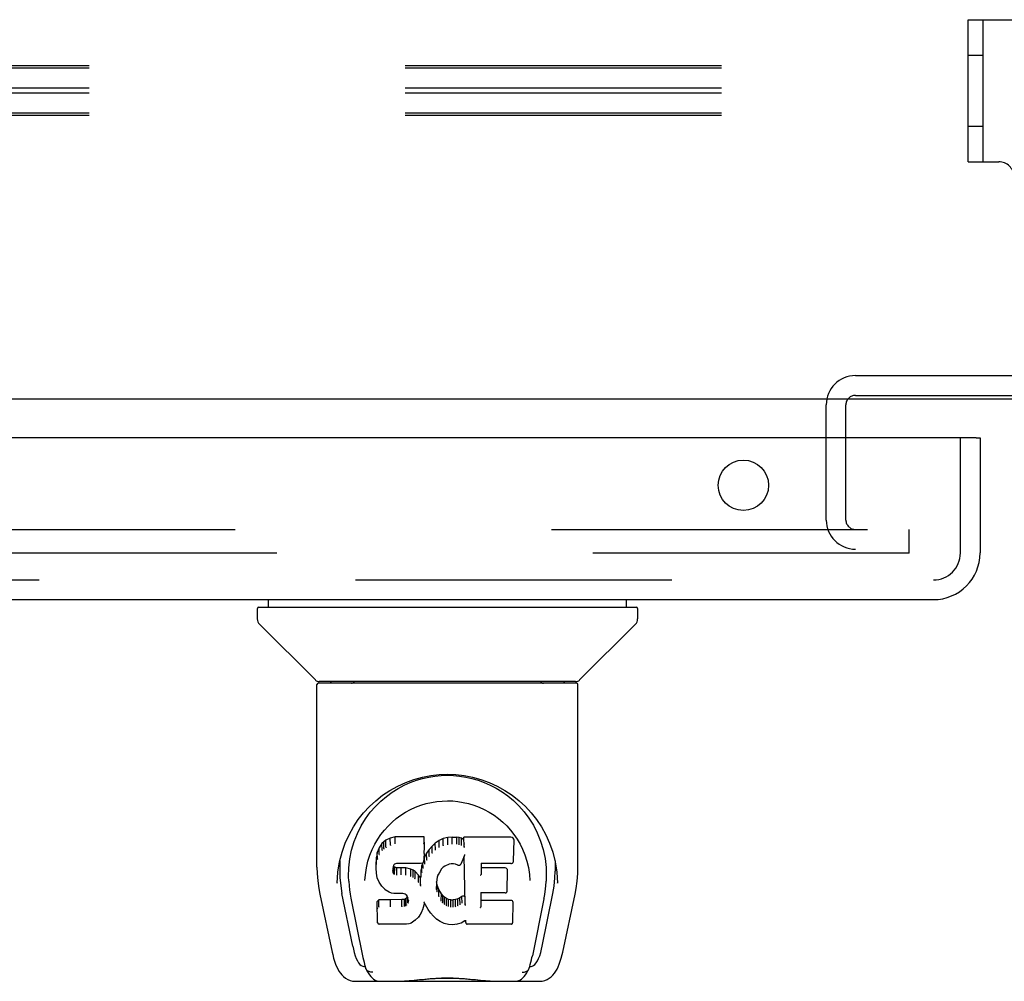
# Model space of a CAD drawing. Header units: inches. Extents: x 0 to 304, y 0 to 196.
# Tile 74 of 98: x 85 to 90, y 160 to 165. Entities that reach past the tile are written whole.
import ezdxf

# ---------------------------------------------------------------- set-up
doc = ezdxf.new("R2010")
doc.units = ezdxf.units.IN
doc.header["$LTSCALE"] = 16.696429
doc.header["$MEASUREMENT"] = 0
doc.linetypes.add('HIDDEN', pattern=[0.2, 0.1, -0.1])
doc.layers.get('0').update_dxf_attribs({"linetype": 'CONTINUOUS'})
doc.layers.add('DEFAULT_2', color=8, linetype='HIDDEN')
doc.layers.add('DOOR_2_ASSEMBLY', color=7, linetype='CONTINUOUS')

msp = doc.modelspace()

# ---------------------------------------------------------------- linework, layer by layer
at = {"color": 7, "linetype": 'Continuous'}
msp.add_line((130.89, 163.1573), (52.265, 163.1573), dxfattribs=at)
at = {"layer": 'DEFAULT_2', "color": 8, "linetype": 'HIDDEN'}
for p, q in [((89.9525, 164.4123), (89.9525, 165.1623)), ((89.9525, 165.1623), (91.9525, 165.1623)), ((90.0305, 164.4123), (90.0305, 165.1623)), ((89.9525, 164.9748), (90.0305, 164.9748)), ((95.3275, 164.9183), (52.3275, 164.9183)), ((95.3275, 164.9058), (52.3275, 164.9058)), ((95.3275, 164.8001), (52.3275, 164.8001)), ((95.3275, 164.7749), (52.3275, 164.7749)), ((95.3275, 164.6693), (52.3275, 164.6693)), ((95.3275, 164.6567), (52.3275, 164.6567)), ((89.9525, 164.5998), (90.0305, 164.5998)), ((89.9525, 164.4123), (90.1135, 164.4123)), ((89.3565, 163.2823), (92.5485, 163.2823)), ((89.3565, 163.1783), (92.5485, 163.1783)), ((89.2025, 162.5198), (89.2025, 163.1283)), ((89.3065, 162.5198), (89.3065, 163.1283)), ((54.3587, 162.4698), (89.64, 162.4698)), ((89.64, 162.3448), (89.64, 162.4698)), ((89.64, 162.3448), (54.3587, 162.3448))]:
    msp.add_line(p, q, dxfattribs=at)
for centre, radius, start, end in [((90.1135, 164.3323), 0.08, 0, 90), ((89.3565, 163.1283), 0.154, 90, 180), ((89.3565, 163.1283), 0.05, 90, 180), ((89.3565, 162.5198), 0.154, 180, 270), ((89.3565, 162.5198), 0.05, 180, 270)]:
    msp.add_arc(centre, radius, start, end, dxfattribs=at)
at = {"layer": 'DOOR_2_ASSEMBLY', "color": 3, "linetype": 'Continuous'}
for p, q in [((89.995, 162.9533), (53.0975, 162.9533)), ((90.015, 162.9533), (90.015, 162.3458)), ((53.324, 162.0993), (89.7685, 162.0993))]:
    msp.add_line(p, q, dxfattribs=at)
at = {"layer": 'DOOR_2_ASSEMBLY', "color": 8, "linetype": 'HIDDEN'}
for p, q in [((89.911, 162.3458), (89.911, 162.9533)), ((53.324, 162.2033), (89.7685, 162.2033))]:
    msp.add_line(p, q, dxfattribs=at)
at = {"layer": 'DOOR_2_ASSEMBLY', "color": 7, "linetype": 'Continuous'}
for p, q in [((89.995, 162.9533), (90.015, 162.9533)), ((86.2576, 162.0599), (86.2576, 162.0993)), ((88.1474, 162.0599), (88.1474, 162.0993)), ((86.1985, 162.052), (86.1985, 161.9975)), ((86.2064, 162.0599), (88.1985, 162.0599)), ((88.2064, 162.052), (88.2064, 161.9975)), ((86.5049, 161.6749), (86.2101, 161.9696)), ((87.9001, 161.6749), (88.1949, 161.9696)), ((86.5135, 160.687), (86.5135, 161.6505)), ((87.8836, 161.6583), (86.5214, 161.6583)), ((87.8792, 161.6662), (86.5257, 161.6662)), ((86.5855, 161.6623), (86.5846, 161.661)), ((86.5877, 161.6662), (86.5855, 161.6623)), ((87.8195, 161.6623), (87.8173, 161.6662)), ((87.8915, 160.6871), (87.8915, 161.6505)), ((86.77, 160.9417), (86.7952, 160.976)), ((86.8664, 160.8206), (86.8565, 160.811)), ((86.8775, 160.8283), (86.8664, 160.8206)), ((86.8668, 160.7844), (86.8664, 160.8206)), ((86.9006, 160.8389), (86.8775, 160.8283)), ((86.8778, 160.7919), (86.8775, 160.8283)), ((86.9264, 160.8471), (86.9006, 160.8389)), ((86.9009, 160.8023), (86.9006, 160.8389)), ((86.9265, 160.8104), (86.9264, 160.8471)), ((87.0793, 160.8471), (86.9264, 160.8471)), ((87.0787, 160.8122), (87.0793, 160.8471)), ((87.0805, 160.7923), (87.0793, 160.8471)), ((87.1579, 160.8279), (87.1383, 160.8136)), ((87.1804, 160.8379), (87.1579, 160.8279)), ((87.1583, 160.7916), (87.1579, 160.8279)), ((87.204, 160.8433), (87.1804, 160.8379)), ((87.1806, 160.8012), (87.1804, 160.8379)), ((87.2276, 160.8456), (87.204, 160.8433)), ((87.2041, 160.8065), (87.204, 160.8433)), ((87.2276, 160.8088), (87.2276, 160.8456)), ((87.2276, 160.8456), (87.2516, 160.8452)), ((87.2515, 160.8084), (87.2516, 160.8452)), ((87.2644, 160.8432), (87.2516, 160.8452)), ((87.2643, 160.8064), (87.2644, 160.8432)), ((87.2773, 160.839), (87.2644, 160.8432)), ((87.277, 160.8023), (87.2773, 160.839)), ((87.2894, 160.831), (87.2773, 160.839)), ((87.29, 160.7956), (87.2892, 160.845)), ((87.5379, 160.845), (87.2892, 160.845)), ((87.5521, 160.72), (87.554, 160.8286)), ((87.5537, 160.8591), (87.5704, 160.8346)), ((86.832, 160.7646), (86.827, 160.7395)), ((86.8417, 160.7892), (86.832, 160.7646)), ((86.8326, 160.7297), (86.832, 160.7646)), ((86.8565, 160.811), (86.8417, 160.7892)), ((86.8423, 160.7539), (86.8417, 160.7892)), ((86.857, 160.7753), (86.8565, 160.811)), ((86.9265, 160.8103), (86.9268, 160.8089)), ((87.0799, 160.758), (87.0805, 160.7923)), ((87.106, 160.7795), (87.0927, 160.7602)), ((87.1212, 160.7973), (87.106, 160.7795)), ((87.1065, 160.7437), (87.106, 160.7795)), ((87.1383, 160.8136), (87.1212, 160.7973)), ((87.1216, 160.7613), (87.1212, 160.7973)), ((87.1387, 160.7775), (87.1383, 160.8136)), ((87.2044, 160.8051), (87.2041, 160.8065)), ((87.2277, 160.8074), (87.2276, 160.8088)), ((87.2514, 160.807), (87.2515, 160.8084)), ((87.759, 160.765), (87.7721, 160.714)), ((86.6243, 160.6601), (86.6329, 160.714)), ((86.6345, 160.7202), (86.634, 160.6655)), ((86.827, 160.7395), (86.8256, 160.7146)), ((86.8262, 160.6804), (86.8256, 160.7146)), ((86.8276, 160.705), (86.827, 160.7395)), ((87.0769, 160.7194), (87.0727, 160.7075)), ((87.077, 160.7196), (87.0769, 160.7194)), ((87.0785, 160.7337), (87.077, 160.7196)), ((87.0816, 160.7395), (87.0782, 160.731)), ((87.0786, 160.7338), (87.0785, 160.7337)), ((87.0799, 160.758), (87.0786, 160.7337)), ((87.0927, 160.7602), (87.0816, 160.7395)), ((87.0822, 160.7043), (87.0816, 160.7395)), ((87.0932, 160.7247), (87.0927, 160.7602)), ((87.291, 160.745), (87.275, 160.7052)), ((87.2953, 160.4925), (87.2909, 160.7449)), ((87.2913, 160.7461), (87.2912, 160.7459)), ((87.2912, 160.7459), (87.2912, 160.7456)), ((87.2914, 160.7467), (87.2913, 160.7464)), ((87.2913, 160.7464), (87.2913, 160.7461)), ((87.2915, 160.7471), (87.2914, 160.7467)), ((87.2916, 160.7477), (87.2915, 160.7471)), ((87.2918, 160.7487), (87.2916, 160.7477)), ((87.2921, 160.7502), (87.2918, 160.7487)), ((87.2924, 160.7516), (87.2921, 160.7502)), ((87.2927, 160.7531), (87.2924, 160.7516)), ((87.7705, 160.7202), (87.7709, 160.6655)), ((86.6208, 160.6023), (86.6243, 160.6601)), ((86.8274, 160.6554), (86.8262, 160.6803)), ((86.8262, 160.6802), (86.8262, 160.6802)), ((86.916, 160.6827), (86.9151, 160.6686)), ((86.9156, 160.6624), (86.9159, 160.6807)), ((86.918, 160.696), (86.916, 160.6826)), ((86.917, 160.6572), (86.9176, 160.6923)), ((86.9203, 160.6886), (86.9176, 160.6923)), ((86.9198, 160.6995), (86.9179, 160.6957)), ((86.9226, 160.7017), (86.9196, 160.6992)), ((86.9198, 160.6527), (86.9203, 160.6886)), ((86.924, 160.6859), (86.9203, 160.6886)), ((86.934, 160.7051), (86.9224, 160.7016)), ((86.9237, 160.6495), (86.924, 160.6859)), ((86.9354, 160.6826), (86.924, 160.6859)), ((86.9475, 160.7061), (86.934, 160.7051)), ((86.9585, 160.6834), (86.9354, 160.6826)), ((86.9354, 160.6458), (86.9354, 160.6826)), ((86.9474, 160.7067), (86.9475, 160.7061)), ((87.0604, 160.7061), (86.9475, 160.7061)), ((86.9585, 160.6466), (86.9585, 160.6834)), ((86.9835, 160.6821), (86.9585, 160.6834)), ((86.9834, 160.6452), (86.9835, 160.6821)), ((87.0086, 160.6765), (86.9835, 160.6821)), ((87.0084, 160.6398), (87.0086, 160.6765)), ((87.0211, 160.6709), (87.0086, 160.6765)), ((87.0208, 160.6343), (87.0211, 160.6709)), ((87.0322, 160.663), (87.0211, 160.6709)), ((87.0318, 160.6267), (87.0322, 160.663)), ((87.0504, 160.6448), (87.0322, 160.663)), ((87.0632, 160.6725), (87.0595, 160.6303)), ((87.0604, 160.7061), (87.0603, 160.7067)), ((87.0723, 160.7072), (87.0604, 160.7061)), ((87.0671, 160.6952), (87.0632, 160.6725)), ((87.0638, 160.6379), (87.0632, 160.6725)), ((87.0702, 160.707), (87.0671, 160.6952)), ((87.0676, 160.6605), (87.0671, 160.6952)), ((87.0736, 160.6827), (87.0732, 160.7087)), ((87.1719, 160.6775), (87.1579, 160.6553)), ((87.1791, 160.6863), (87.1718, 160.6774)), ((87.188, 160.6924), (87.179, 160.6862)), ((87.2115, 160.7021), (87.1879, 160.6923)), ((87.2224, 160.7048), (87.2114, 160.7021)), ((87.2334, 160.7047), (87.2223, 160.7048)), ((87.2449, 160.702), (87.2334, 160.7047)), ((87.2566, 160.6975), (87.2449, 160.702)), ((87.3807, 160.7061), (87.3797, 160.6476)), ((87.5379, 160.7061), (87.3801, 160.7061)), ((87.5069, 160.6825), (87.3803, 160.6825)), ((87.5184, 160.5616), (87.5203, 160.6689)), ((86.6817, 160.6129), (86.6835, 160.5871)), ((86.7668, 160.6163), (86.7668, 160.6159)), ((86.8274, 160.6554), (86.8274, 160.6552)), ((86.832, 160.6307), (86.8274, 160.6553)), ((86.832, 160.6307), (86.832, 160.6305)), ((86.8412, 160.6071), (86.832, 160.6305)), ((86.9351, 160.6444), (86.9354, 160.6458)), ((86.9585, 160.6452), (86.9585, 160.6466)), ((86.9832, 160.6439), (86.9834, 160.6452)), ((87.0499, 160.6091), (87.0504, 160.6448)), ((87.0595, 160.6303), (87.0504, 160.6448)), ((87.06, 160.594), (87.0595, 160.6303)), ((87.1488, 160.6334), (87.1453, 160.6076)), ((87.1457, 160.6036), (87.1453, 160.6081)), ((87.1524, 160.6446), (87.1488, 160.6332)), ((87.1579, 160.6553), (87.1523, 160.6445)), ((87.636, 160.6469), (87.6382, 160.6162)), ((87.6382, 160.6159), (87.6382, 160.6161)), ((86.6208, 160.6032), (86.6208, 160.6023)), ((86.8412, 160.6071), (86.8413, 160.6069)), ((86.8552, 160.5858), (86.8413, 160.6069)), ((86.8552, 160.5858), (86.8552, 160.5857)), ((86.8728, 160.5676), (86.8552, 160.5857)), ((86.8728, 160.5676), (86.8729, 160.5675)), ((86.8941, 160.5538), (86.8729, 160.5675)), ((87.0614, 160.5868), (87.0612, 160.5879)), ((87.1453, 160.6077), (87.1441, 160.5815)), ((87.1451, 160.5691), (87.1457, 160.6036)), ((87.1483, 160.5918), (87.1457, 160.6036)), ((87.1478, 160.5569), (87.1483, 160.5918)), ((87.1578, 160.5678), (87.1483, 160.5918)), ((87.1572, 160.5325), (87.1578, 160.5678)), ((87.1702, 160.5454), (87.1578, 160.5678)), ((87.7842, 160.6023), (87.7842, 160.6032)), ((86.5286, 160.5434), (86.5937, 160.2381)), ((86.702, 160.27), (86.6455, 160.547)), ((86.6922, 160.5225), (86.7542, 160.2188)), ((86.8397, 160.514), (86.8317, 160.5059)), ((86.8337, 160.393), (86.8317, 160.5059)), ((86.9014, 160.5146), (86.8397, 160.514)), ((86.8399, 160.4777), (86.8397, 160.514)), ((86.8941, 160.5538), (86.8942, 160.5537)), ((86.9066, 160.5491), (86.8942, 160.5537)), ((86.9621, 160.5149), (86.9014, 160.5146)), ((86.9014, 160.4777), (86.9014, 160.5146)), ((86.9195, 160.547), (86.9067, 160.5491)), ((86.9673, 160.5465), (86.9195, 160.547)), ((86.9757, 160.516), (86.9621, 160.5149)), ((86.9621, 160.478), (86.9621, 160.5149)), ((86.9738, 160.5459), (86.9672, 160.5465)), ((86.9673, 160.5465), (86.9674, 160.5471)), ((86.979, 160.5441), (86.9737, 160.5459)), ((86.9802, 160.5184), (86.9757, 160.516)), ((86.9759, 160.4791), (86.9757, 160.516)), ((86.9836, 160.5407), (86.9789, 160.5442)), ((86.9847, 160.5228), (86.9802, 160.5184)), ((86.9806, 160.4822), (86.9802, 160.5184)), ((86.9876, 160.5359), (86.9835, 160.5408)), ((86.9904, 160.5304), (86.9847, 160.5228)), ((86.9852, 160.4867), (86.9847, 160.5228)), ((86.9936, 160.524), (86.9875, 160.5361)), ((86.9935, 160.4986), (86.9931, 160.5242)), ((86.9959, 160.5105), (86.9935, 160.5243)), ((86.9954, 160.5045), (86.9953, 160.5144)), ((87.1697, 160.5099), (87.1702, 160.5454)), ((87.1781, 160.5361), (87.1702, 160.5454)), ((87.1776, 160.5001), (87.1781, 160.5361)), ((87.1874, 160.5277), (87.1781, 160.5361)), ((87.187, 160.4915), (87.1874, 160.5277)), ((87.1976, 160.5208), (87.1874, 160.5277)), ((87.1973, 160.4844), (87.1976, 160.5208)), ((87.2087, 160.5164), (87.1976, 160.5208)), ((87.2086, 160.4797), (87.2087, 160.5164)), ((87.2209, 160.5142), (87.2087, 160.5164)), ((87.2209, 160.4774), (87.2209, 160.5142)), ((87.2209, 160.5142), (87.2333, 160.5137)), ((87.2454, 160.5156), (87.2333, 160.5137)), ((87.2334, 160.4769), (87.2333, 160.5137)), ((87.2574, 160.5194), (87.2454, 160.5156)), ((87.2456, 160.4787), (87.2454, 160.5156)), ((87.2687, 160.5246), (87.2574, 160.5194)), ((87.2576, 160.4827), (87.2574, 160.5194)), ((87.2791, 160.5318), (87.2687, 160.5246)), ((87.269, 160.488), (87.2687, 160.5246)), ((87.2794, 160.4954), (87.2791, 160.5318)), ((87.3792, 160.5503), (87.3779, 160.476)), ((87.5385, 160.5109), (87.3785, 160.5109)), ((87.5069, 160.5503), (87.3787, 160.5503)), ((87.7122, 160.5195), (87.6508, 160.2188)), ((87.703, 160.27), (87.7595, 160.547)), ((87.8113, 160.2381), (87.8763, 160.5434)), ((86.9014, 160.4777), (86.9014, 160.4764)), ((86.9621, 160.4781), (86.9622, 160.4767)), ((87.0723, 160.4672), (87.0631, 160.4445)), ((87.0791, 160.491), (87.0723, 160.4673)), ((87.0723, 160.4673), (87.0723, 160.4672)), ((87.0788, 160.5024), (87.0786, 160.5031)), ((87.0789, 160.5018), (87.0788, 160.5024)), ((87.0791, 160.5013), (87.0789, 160.5018)), ((87.0792, 160.5008), (87.0791, 160.5013)), ((87.0798, 160.4991), (87.0791, 160.4912)), ((87.0791, 160.4912), (87.0791, 160.491)), ((87.0793, 160.5004), (87.0792, 160.5008)), ((87.0999, 160.4633), (87.0797, 160.4991)), ((87.0999, 160.4633), (87.0999, 160.4632)), ((87.113, 160.4446), (87.0999, 160.4632)), ((87.2207, 160.476), (87.2209, 160.4774)), ((87.2335, 160.4755), (87.2334, 160.4769)), ((87.2974, 160.4844), (87.297, 160.4855)), ((87.547, 160.394), (87.5489, 160.5003)), ((87.0322, 160.4056), (87.0116, 160.3915)), ((87.0323, 160.4057), (87.0322, 160.4056)), ((87.05, 160.4228), (87.0323, 160.4057)), ((87.0501, 160.4229), (87.05, 160.4228)), ((87.0573, 160.4333), (87.0501, 160.4229)), ((87.0574, 160.4334), (87.0573, 160.4333)), ((87.0631, 160.4445), (87.0574, 160.4334)), ((87.0631, 160.4445), (87.0631, 160.4445)), ((87.113, 160.4446), (87.1131, 160.4445)), ((87.1283, 160.4277), (87.1131, 160.4445)), ((87.1453, 160.4126), (87.1283, 160.4277)), ((87.1283, 160.4277), (87.1283, 160.4277)), ((87.1635, 160.3987), (87.1453, 160.4126)), ((87.1453, 160.4126), (87.1453, 160.4126)), ((87.2937, 160.4027), (87.275, 160.3915)), ((87.2993, 160.4027), (87.2936, 160.4027)), ((87.2989, 160.394), (87.2988, 160.4027)), ((86.8409, 160.3857), (86.834, 160.3924)), ((86.8409, 160.3857), (86.841, 160.3856)), ((86.9868, 160.3856), (86.841, 160.3856)), ((86.9868, 160.3856), (86.9867, 160.3862)), ((86.9994, 160.3873), (86.9868, 160.3856)), ((87.0115, 160.3915), (86.9995, 160.3873)), ((87.0116, 160.3915), (87.0115, 160.3915)), ((87.1635, 160.3987), (87.1636, 160.3987)), ((87.1739, 160.3934), (87.1636, 160.3987)), ((87.1739, 160.3934), (87.174, 160.3934)), ((87.1849, 160.3896), (87.174, 160.3934)), ((87.2072, 160.384), (87.1849, 160.3896)), ((87.2299, 160.3815), (87.2072, 160.384)), ((87.2529, 160.3846), (87.2299, 160.3815)), ((87.2299, 160.382), (87.2299, 160.3815)), ((87.2749, 160.3915), (87.2529, 160.3846)), ((87.2749, 160.3915), (87.275, 160.3915)), ((87.5385, 160.3856), (87.3074, 160.3856)), ((86.761, 160.1623), (86.7679, 160.1623)), ((86.7679, 160.1623), (86.7705, 160.1537)), ((86.7718, 160.1504), (86.7705, 160.1537)), ((87.6332, 160.1504), (87.6345, 160.1537)), ((87.6345, 160.1537), (87.6371, 160.1623)), ((87.6371, 160.1623), (87.644, 160.1623)), ((86.7178, 160.0835), (87.6872, 160.0835)), ((86.932, 160.0835), (86.9558, 160.0841)), ((86.98, 160.0835), (86.9781, 160.0855)), ((87.4249, 160.0835), (87.4269, 160.0855))]:
    msp.add_line(p, q, dxfattribs=at)
for points in [[(86.5846, 161.661), (86.5839, 161.6602), (86.5835, 161.6595), (86.5832, 161.6589), (86.5831, 161.6585), (86.5834, 161.6583)], [(87.8204, 161.661), (87.8201, 161.6614), (87.8195, 161.6623)], [(87.8216, 161.6583), (87.8219, 161.6585), (87.8217, 161.6589), (87.8215, 161.6595), (87.8211, 161.6602), (87.8204, 161.661)], [(86.6329, 160.714), (86.646, 160.7651), (86.6629, 160.813), (86.6831, 160.8577), (86.7061, 160.8991), (86.7317, 160.9375), (86.7599, 160.9732), (86.7905, 161.0064), (86.824, 161.0375), (86.8601, 161.066), (86.8988, 161.0919), (86.9397, 161.1147), (86.9822, 161.1341), (87.0258, 161.15), (87.07, 161.1622), (87.1144, 161.1707), (87.1585, 161.1758), (87.2027, 161.1775), (87.2468, 161.1758), (87.291, 161.1707), (87.3353, 161.1621), (87.3794, 161.1499), (87.4231, 161.134), (87.4655, 161.1146), (87.5063, 161.0918), (87.545, 161.0659), (87.5811, 161.0373), (87.6146, 161.0063), (87.6452, 160.973), (87.6733, 160.9373), (87.6989, 160.8989), (87.7219, 160.8576), (87.7421, 160.8129), (87.759, 160.765)], [(86.942, 161.1018), (86.9738, 161.1187), (87.0059, 161.1331), (87.0383, 161.145)], [(87.0383, 161.145), (87.0709, 161.1546), (87.1036, 161.162), (87.1362, 161.1673), (87.1688, 161.1704), (87.2014, 161.1715), (87.2339, 161.1705), (87.2664, 161.1676), (87.2988, 161.1625), (87.3313, 161.1553)], [(87.3313, 161.1553), (87.3638, 161.1459), (87.3961, 161.1343), (87.4281, 161.1202)], [(86.8505, 161.035), (86.8801, 161.06), (86.9106, 161.0823), (86.942, 161.1018)], [(87.4281, 161.1202), (87.4597, 161.1037), (87.4908, 161.0846), (87.5214, 161.0627), (87.5512, 161.0379), (87.5799, 161.0102), (87.6071, 160.9793), (87.6327, 160.9451), (87.6561, 160.9078), (87.6769, 160.8672), (87.6944, 160.8241), (87.7081, 160.7791), (87.7178, 160.7327), (87.7232, 160.6853)], [(86.7952, 160.976), (86.8221, 161.007), (86.8505, 161.035)], [(86.8343, 160.8343), (86.8511, 160.8589), (86.8694, 160.882), (86.889, 160.9037), (86.91, 160.9241), (86.9324, 160.943), (86.9564, 160.9606), (86.9816, 160.9766), (87.0077, 160.9908), (87.0346, 161.0031), (87.0623, 161.0136), (87.0905, 161.0221), (87.1184, 161.0286), (87.1464, 161.0331), (87.1744, 161.0358), (87.2023, 161.0367), (87.23, 161.0359), (87.2577, 161.0332), (87.2858, 161.0287), (87.3139, 161.0222), (87.342, 161.0138), (87.3698, 161.0033), (87.3971, 160.9909), (87.4234, 160.9766), (87.4484, 160.9607), (87.4722, 160.9432), (87.4948, 160.9242), (87.5159, 160.9039), (87.5355, 160.8822), (87.5537, 160.8591)], [(86.6817, 160.6129), (86.6806, 160.6369), (86.6816, 160.6836), (86.6867, 160.7303), (86.6963, 160.7766), (86.7097, 160.8216), (86.7267, 160.8643), (86.747, 160.9045), (86.77, 160.9417)], [(86.8053, 160.7804), (86.819, 160.8082), (86.8343, 160.8343)], [(87.5704, 160.8346), (87.5858, 160.8084), (87.5996, 160.7806)], [(86.7745, 160.6836), (86.7827, 160.7183), (86.7931, 160.7506), (86.8053, 160.7804)], [(86.857, 160.775), (86.8572, 160.7747), (86.8574, 160.7745), (86.8576, 160.7743), (86.8579, 160.7741), (86.8582, 160.7739), (86.8585, 160.7737)], [(86.8669, 160.7842), (86.867, 160.784), (86.8671, 160.7838), (86.8673, 160.7836), (86.8675, 160.7834), (86.8677, 160.7831), (86.868, 160.7829)], [(86.8779, 160.7917), (86.878, 160.7915), (86.8781, 160.7913), (86.8782, 160.7911), (86.8784, 160.7909), (86.8786, 160.7906), (86.8788, 160.7904)], [(86.9009, 160.8022), (86.901, 160.8019), (86.9011, 160.8017), (86.9012, 160.8015), (86.9013, 160.8012), (86.9014, 160.801), (86.9016, 160.8009)], [(87.0781, 160.8103), (87.078, 160.81), (87.0778, 160.8098), (87.0775, 160.8095), (87.0773, 160.8093), (87.077, 160.8091), (87.0768, 160.8089)], [(87.1399, 160.776), (87.1396, 160.7762), (87.1394, 160.7765), (87.1392, 160.7767), (87.139, 160.7769), (87.1388, 160.7771), (87.1387, 160.7774)], [(87.1592, 160.7901), (87.159, 160.7903), (87.1588, 160.7905), (87.1587, 160.7907), (87.1585, 160.7909), (87.1584, 160.7912), (87.1582, 160.7915)], [(87.1812, 160.7998), (87.1811, 160.8), (87.181, 160.8003), (87.1809, 160.8005), (87.1808, 160.8007), (87.1807, 160.8009), (87.1806, 160.8012)], [(87.2638, 160.8051), (87.2639, 160.8053), (87.264, 160.8055), (87.2641, 160.8057), (87.2642, 160.8059), (87.2642, 160.8062), (87.2643, 160.8064)], [(87.2762, 160.801), (87.2763, 160.8012), (87.2765, 160.8014), (87.2766, 160.8016), (87.2768, 160.8018), (87.2769, 160.8021), (87.277, 160.8023)], [(87.2918, 160.8068), (87.2915, 160.807), (87.2913, 160.8072), (87.291, 160.8075), (87.2908, 160.8077), (87.2906, 160.808), (87.2904, 160.8082)], [(87.2921, 160.7906), (87.2918, 160.791), (87.2915, 160.7915), (87.2912, 160.7921), (87.2909, 160.7926), (87.2907, 160.7932), (87.2904, 160.7937)], [(87.5996, 160.7806), (87.6118, 160.7508), (87.6223, 160.7184), (87.6305, 160.6838), (87.636, 160.6469)], [(86.8327, 160.7295), (86.8328, 160.7292), (86.8331, 160.7289), (86.8334, 160.7286), (86.8337, 160.7284), (86.8341, 160.7283), (86.8345, 160.7282)], [(86.8423, 160.7536), (86.8425, 160.7534), (86.8428, 160.7531), (86.843, 160.7529), (86.8433, 160.7527), (86.8437, 160.7525), (86.844, 160.7524)], [(87.0769, 160.7194), (87.0768, 160.7191), (87.0765, 160.7188), (87.0761, 160.7186), (87.0756, 160.7185), (87.075, 160.7185)], [(87.0785, 160.7337), (87.0785, 160.7335), (87.0783, 160.7331), (87.078, 160.7328), (87.0776, 160.7326), (87.0771, 160.7325), (87.0766, 160.7325)], [(87.0799, 160.758), (87.0798, 160.7577), (87.0796, 160.7574), (87.0793, 160.7571), (87.0789, 160.7569), (87.0784, 160.7568), (87.0779, 160.7567)], [(87.0949, 160.7233), (87.0946, 160.7234), (87.0942, 160.7236), (87.0939, 160.7238), (87.0937, 160.724), (87.0934, 160.7243), (87.0932, 160.7247)], [(87.1081, 160.7423), (87.1077, 160.7424), (87.1075, 160.7426), (87.1072, 160.7428), (87.1069, 160.7431), (87.1067, 160.7434), (87.1065, 160.7437)], [(87.1231, 160.7599), (87.1228, 160.76), (87.1225, 160.7602), (87.1223, 160.7604), (87.122, 160.7607), (87.1218, 160.7609), (87.1216, 160.7613)], [(87.2911, 160.7452), (87.291, 160.7451), (87.291, 160.745), (87.291, 160.7449)], [(87.2912, 160.7456), (87.2911, 160.7455), (87.2911, 160.7452)], [(87.5379, 160.7061), (87.5391, 160.7061), (87.5413, 160.7065), (87.5435, 160.7072), (87.5455, 160.7083), (87.5474, 160.7097), (87.549, 160.7114), (87.5503, 160.7134), (87.5513, 160.7157), (87.552, 160.7182), (87.5521, 160.72)], [(87.7721, 160.714), (87.7806, 160.6601), (87.7842, 160.6023)], [(86.5135, 160.6871), (86.5143, 160.6537), (86.5174, 160.6138), (86.5228, 160.5741), (86.5286, 160.5434)], [(86.634, 160.6657), (86.6348, 160.6312), (86.6388, 160.5871), (86.6455, 160.547)], [(86.7668, 160.6162), (86.769, 160.6467), (86.7745, 160.6836)], [(86.8262, 160.6802), (86.8263, 160.6799), (86.8265, 160.6796), (86.8268, 160.6793), (86.8272, 160.6791), (86.8277, 160.679), (86.8281, 160.6789)], [(86.8276, 160.7048), (86.8278, 160.7045), (86.828, 160.7042), (86.8283, 160.7039), (86.8287, 160.7037), (86.8291, 160.7036), (86.8296, 160.7035)], [(86.9132, 160.6672), (86.9137, 160.6673), (86.9141, 160.6674), (86.9145, 160.6676), (86.9148, 160.6679), (86.9151, 160.6682), (86.9151, 160.6686)], [(86.9136, 160.6608), (86.9141, 160.6609), (86.9145, 160.661), (86.9148, 160.6612), (86.9151, 160.6615), (86.9154, 160.6618), (86.9155, 160.6621)], [(86.914, 160.6815), (86.9146, 160.6815), (86.915, 160.6816), (86.9154, 160.6818), (86.9158, 160.6821), (86.916, 160.6824), (86.916, 160.6826)], [(86.9161, 160.695), (86.9166, 160.695), (86.9171, 160.6951), (86.9175, 160.6952), (86.9178, 160.6955), (86.9179, 160.6957)], [(86.9181, 160.6992), (86.9187, 160.699), (86.9192, 160.699), (86.9195, 160.6992), (86.9196, 160.6992)], [(86.9215, 160.702), (86.9219, 160.7017), (86.9221, 160.7016), (86.9224, 160.7016), (86.9224, 160.7016)], [(86.9336, 160.7056), (86.9338, 160.7053), (86.9339, 160.7051), (86.934, 160.7051)], [(87.0696, 160.659), (87.0691, 160.6591), (87.0687, 160.6593), (87.0683, 160.6595), (87.068, 160.6597), (87.0678, 160.6601), (87.0676, 160.6604)], [(87.0723, 160.7072), (87.0722, 160.7072), (87.0719, 160.7072), (87.0716, 160.7074), (87.0712, 160.7077)], [(87.0727, 160.7075), (87.0726, 160.7073), (87.0724, 160.7072), (87.0723, 160.7072)], [(87.0755, 160.6812), (87.0751, 160.6813), (87.0747, 160.6815), (87.0743, 160.6817), (87.074, 160.682), (87.0738, 160.6823), (87.0736, 160.6827)], [(87.0839, 160.7028), (87.0836, 160.7029), (87.0832, 160.7031), (87.0829, 160.7033), (87.0826, 160.7035), (87.0823, 160.7039), (87.0821, 160.7042)], [(87.1718, 160.6774), (87.1717, 160.6773), (87.1714, 160.6772), (87.1711, 160.6771), (87.1707, 160.6771), (87.1703, 160.6772)], [(87.179, 160.6862), (87.1788, 160.6861), (87.1785, 160.6861), (87.1782, 160.6862), (87.1777, 160.6864)], [(87.1879, 160.6923), (87.1877, 160.6923), (87.1874, 160.6924), (87.187, 160.6927)], [(87.2115, 160.7021), (87.2113, 160.7021), (87.2111, 160.7022), (87.2108, 160.7026)], [(87.2223, 160.7048), (87.2223, 160.7049), (87.2222, 160.7051), (87.2221, 160.7054)], [(87.2334, 160.7047), (87.2334, 160.7047), (87.2335, 160.7049), (87.2336, 160.7053)], [(87.2449, 160.702), (87.245, 160.702), (87.2452, 160.7022), (87.2455, 160.7025)], [(87.2566, 160.6975), (87.2569, 160.6974), (87.2588, 160.6968), (87.2609, 160.6964), (87.2631, 160.6964), (87.2652, 160.6968), (87.2673, 160.6975), (87.2692, 160.6984), (87.2709, 160.6997), (87.2725, 160.7011), (87.2737, 160.7028), (87.2748, 160.7047), (87.275, 160.7052)], [(87.2573, 160.6979), (87.257, 160.6976), (87.2568, 160.6975), (87.2566, 160.6975)], [(87.3787, 160.7066), (87.379, 160.7065), (87.3793, 160.7063), (87.3795, 160.7062), (87.3797, 160.7061), (87.3799, 160.7061), (87.3801, 160.7061)], [(87.7232, 160.6853), (87.7244, 160.6377), (87.7233, 160.6129)], [(87.7595, 160.547), (87.7662, 160.5868), (87.7702, 160.6309), (87.7709, 160.6657)], [(87.8763, 160.5434), (87.882, 160.5734), (87.8875, 160.6132), (87.8906, 160.6533), (87.8915, 160.6871)], [(86.8274, 160.6552), (86.8275, 160.6552), (86.8277, 160.6548), (86.828, 160.6546), (86.8284, 160.6544), (86.8289, 160.6542), (86.8294, 160.6542)], [(86.832, 160.6305), (86.8322, 160.6303), (86.8325, 160.63), (86.8328, 160.6298), (86.8333, 160.6297), (86.8339, 160.6298)], [(86.9153, 160.6555), (86.9156, 160.6556), (86.9159, 160.6558), (86.9162, 160.656), (86.9165, 160.6562), (86.9167, 160.6564), (86.9169, 160.6567)], [(86.9184, 160.6511), (86.9187, 160.6513), (86.9189, 160.6514), (86.9192, 160.6517), (86.9194, 160.6519), (86.9196, 160.6521), (86.9197, 160.6524)], [(86.9228, 160.6479), (86.923, 160.6481), (86.9231, 160.6483), (86.9232, 160.6485), (86.9234, 160.6487), (86.9235, 160.6489), (86.9236, 160.6492)], [(87.0078, 160.6385), (87.0079, 160.6387), (87.0081, 160.6389), (87.0081, 160.6391), (87.0082, 160.6393), (87.0083, 160.6396), (87.0084, 160.6398)], [(87.0198, 160.633), (87.0201, 160.6332), (87.0203, 160.6335), (87.0204, 160.6337), (87.0205, 160.6339), (87.0207, 160.6341), (87.0208, 160.6343)], [(87.0305, 160.6254), (87.0307, 160.6256), (87.031, 160.6258), (87.0312, 160.626), (87.0314, 160.6262), (87.0316, 160.6264), (87.0317, 160.6267)], [(87.0483, 160.6075), (87.0486, 160.6077), (87.0489, 160.6078), (87.0492, 160.6081), (87.0494, 160.6083), (87.0496, 160.6085), (87.0498, 160.6088)], [(87.0657, 160.6365), (87.0652, 160.6366), (87.0648, 160.6367), (87.0644, 160.6369), (87.0641, 160.6372), (87.0639, 160.6375), (87.0638, 160.6379)], [(87.1488, 160.6332), (87.1486, 160.6329), (87.1483, 160.6327), (87.1479, 160.6325), (87.1474, 160.6324), (87.1469, 160.6324)], [(87.1523, 160.6445), (87.1523, 160.6444), (87.152, 160.6441), (87.1516, 160.6439), (87.1511, 160.6438), (87.1506, 160.6439)], [(87.1579, 160.6553), (87.1577, 160.655), (87.1573, 160.6548), (87.1568, 160.6548), (87.1562, 160.6549)], [(87.3777, 160.6443), (87.3779, 160.6445), (87.3782, 160.6447), (87.3784, 160.6449), (87.3786, 160.6451), (87.3789, 160.6454), (87.379, 160.6456)], [(87.7122, 160.5196), (87.7129, 160.5228), (87.7134, 160.5257), (87.714, 160.5286), (87.7145, 160.5313), (87.715, 160.5341), (87.7155, 160.5371), (87.716, 160.5401), (87.7165, 160.5432), (87.717, 160.5465), (87.7175, 160.5498), (87.7179, 160.5531), (87.7184, 160.5565), (87.7188, 160.56), (87.7192, 160.5635), (87.7196, 160.5671), (87.72, 160.5708), (87.7204, 160.5746), (87.7208, 160.5784), (87.7211, 160.5823), (87.7214, 160.5863), (87.7232, 160.613)], [(86.6835, 160.5872), (86.6853, 160.5673), (86.6885, 160.5435), (86.6922, 160.5225)], [(86.8413, 160.6069), (86.8416, 160.6067), (86.8419, 160.6065), (86.8424, 160.6064), (86.843, 160.6065)], [(86.8552, 160.5857), (86.8553, 160.5856), (86.8556, 160.5855), (86.8559, 160.5854), (86.8563, 160.5855), (86.8567, 160.5856)], [(86.8729, 160.5675), (86.873, 160.5674), (86.8733, 160.5674), (86.8737, 160.5675), (86.8741, 160.5677)], [(87.0612, 160.5879), (87.0607, 160.59), (87.0604, 160.591), (87.0603, 160.592), (87.0601, 160.5929)], [(87.1441, 160.5814), (87.144, 160.5811), (87.1438, 160.5808), (87.1435, 160.5805), (87.1431, 160.5803), (87.1426, 160.5802), (87.1421, 160.5801)], [(87.1451, 160.5689), (87.145, 160.5686), (87.1447, 160.5683), (87.1444, 160.568), (87.144, 160.5678), (87.1436, 160.5677), (87.1432, 160.5676)], [(87.1453, 160.6076), (87.1452, 160.6074), (87.145, 160.6071), (87.1447, 160.6068), (87.1443, 160.6066), (87.1438, 160.6065), (87.1433, 160.6064)], [(87.1477, 160.5567), (87.1476, 160.5564), (87.1473, 160.5561), (87.147, 160.5559), (87.1467, 160.5557), (87.1463, 160.5555), (87.1459, 160.5554)], [(87.5069, 160.5503), (87.5085, 160.5504), (87.5102, 160.5508), (87.5119, 160.5514), (87.5134, 160.5523), (87.5148, 160.5534), (87.516, 160.5547), (87.5169, 160.5561), (87.5177, 160.5578), (87.5182, 160.5596), (87.5184, 160.5615)], [(86.8942, 160.5537), (86.8944, 160.5537), (86.8947, 160.5538), (86.895, 160.5541)], [(86.9067, 160.5491), (86.9068, 160.5492), (86.9069, 160.5493), (86.9072, 160.5497)], [(86.9195, 160.547), (86.9195, 160.547), (86.9196, 160.5472), (86.9197, 160.5475)], [(86.9737, 160.5459), (86.9738, 160.5459), (86.974, 160.5461), (86.9742, 160.5464)], [(86.979, 160.5441), (86.9793, 160.5441), (86.9796, 160.5442), (86.9799, 160.5445)], [(86.9836, 160.5407), (86.9838, 160.5406), (86.9841, 160.5405), (86.9845, 160.5406), (86.9849, 160.5408)], [(86.9876, 160.5359), (86.9878, 160.5358), (86.9881, 160.5356), (86.9886, 160.5356), (86.9892, 160.5357)], [(86.9936, 160.524), (86.9937, 160.5238), (86.994, 160.5236), (86.9944, 160.5234), (86.9949, 160.5233), (86.9954, 160.5234)], [(86.9955, 160.5041), (86.9956, 160.5038), (86.9959, 160.5035), (86.9962, 160.5033), (86.9965, 160.5031), (86.9969, 160.503), (86.9974, 160.5029)], [(86.9959, 160.5105), (86.996, 160.5103), (86.9962, 160.51), (86.9966, 160.5097), (86.9969, 160.5095), (86.9974, 160.5094), (86.9979, 160.5094)], [(87.0786, 160.5031), (87.0785, 160.5037), (87.0784, 160.504)], [(87.1572, 160.5324), (87.157, 160.5321), (87.1568, 160.5318), (87.1565, 160.5316), (87.1562, 160.5313), (87.1558, 160.5312), (87.1554, 160.5311)], [(87.1681, 160.5083), (87.1684, 160.5085), (87.1687, 160.5086), (87.169, 160.5089), (87.1692, 160.5091), (87.1694, 160.5093), (87.1696, 160.5096)], [(87.2946, 160.529), (87.2939, 160.5299), (87.2933, 160.5306), (87.2925, 160.5313), (87.2918, 160.5319), (87.2911, 160.5324), (87.2903, 160.5328), (87.2895, 160.5332), (87.2887, 160.5334), (87.2879, 160.5337), (87.2871, 160.5338), (87.2863, 160.5339), (87.2855, 160.5339)], [(87.3773, 160.5509), (87.3775, 160.5507), (87.3778, 160.5506), (87.378, 160.5504), (87.3783, 160.5504), (87.3785, 160.5503), (87.3787, 160.5503)], [(86.8326, 160.4703), (86.8328, 160.4701), (86.833, 160.4698), (86.8333, 160.4696), (86.8336, 160.4695), (86.834, 160.4693), (86.8343, 160.4692)], [(86.84, 160.4772), (86.8401, 160.4769), (86.8402, 160.4767), (86.8404, 160.4764), (86.8405, 160.4762), (86.8406, 160.476), (86.8408, 160.4758)], [(86.9759, 160.4794), (86.976, 160.479), (86.9761, 160.4787), (86.9762, 160.4784), (86.9763, 160.4782), (86.9764, 160.478), (86.9765, 160.4778)], [(86.9807, 160.4819), (86.9808, 160.4817), (86.981, 160.4815), (86.9812, 160.4812), (86.9814, 160.481), (86.9816, 160.4808), (86.9818, 160.4807)], [(86.9852, 160.4869), (86.9854, 160.4866), (86.9856, 160.4863), (86.9859, 160.486), (86.9861, 160.4858), (86.9864, 160.4856), (86.9867, 160.4855)], [(86.9936, 160.4982), (86.9938, 160.4979), (86.994, 160.4977), (86.9943, 160.4975), (86.9946, 160.4973), (86.9949, 160.4971), (86.9953, 160.497)], [(87.0723, 160.4672), (87.0722, 160.467), (87.0719, 160.4667), (87.0715, 160.4665), (87.071, 160.4664), (87.0704, 160.4665)], [(87.0791, 160.491), (87.0791, 160.491), (87.0789, 160.4906), (87.0786, 160.4904), (87.0782, 160.4902), (87.0777, 160.4901), (87.0772, 160.4901)], [(87.0796, 160.4994), (87.0795, 160.4995), (87.0795, 160.4997), (87.0795, 160.4998), (87.0794, 160.4999), (87.0794, 160.5001), (87.0793, 160.5002), (87.0793, 160.5004)], [(87.0797, 160.4991), (87.0797, 160.4991), (87.0797, 160.4992), (87.0796, 160.4993), (87.0796, 160.4994)], [(87.0999, 160.4632), (87.1001, 160.4631), (87.1005, 160.4629), (87.101, 160.4628), (87.1015, 160.4629)], [(87.1762, 160.4987), (87.1765, 160.4988), (87.1768, 160.499), (87.177, 160.4992), (87.1772, 160.4995), (87.1775, 160.4998), (87.1777, 160.5001)], [(87.1858, 160.4901), (87.1861, 160.4903), (87.1864, 160.4905), (87.1865, 160.4907), (87.1867, 160.4909), (87.1869, 160.4912), (87.1871, 160.4915)], [(87.1964, 160.4829), (87.1966, 160.4832), (87.1968, 160.4834), (87.1969, 160.4836), (87.1971, 160.4838), (87.1972, 160.4841), (87.1973, 160.4844)], [(87.208, 160.4783), (87.2082, 160.4785), (87.2083, 160.4787), (87.2083, 160.4789), (87.2084, 160.4791), (87.2085, 160.4794), (87.2086, 160.4797)], [(87.246, 160.4774), (87.2459, 160.4776), (87.2458, 160.4778), (87.2458, 160.478), (87.2457, 160.4783), (87.2456, 160.4785), (87.2456, 160.4787)], [(87.2583, 160.4814), (87.2582, 160.4816), (87.258, 160.4818), (87.2579, 160.482), (87.2578, 160.4822), (87.2577, 160.4825), (87.2576, 160.4827)], [(87.2699, 160.4867), (87.2697, 160.487), (87.2695, 160.4872), (87.2694, 160.4874), (87.2692, 160.4876), (87.2691, 160.4878), (87.269, 160.488)], [(87.297, 160.4855), (87.2963, 160.4878), (87.296, 160.489), (87.2955, 160.4911)], [(87.3759, 160.4727), (87.3762, 160.4729), (87.3764, 160.4731), (87.3767, 160.4733), (87.3769, 160.4736), (87.3771, 160.4738), (87.3773, 160.474)], [(87.0322, 160.4056), (87.0321, 160.4056), (87.0318, 160.4055), (87.0314, 160.4056), (87.031, 160.4058)], [(87.05, 160.4228), (87.0499, 160.4228), (87.0497, 160.4226), (87.0494, 160.4226), (87.049, 160.4226), (87.0485, 160.4227)], [(87.0573, 160.4333), (87.0571, 160.4331), (87.0567, 160.4329), (87.0562, 160.4329), (87.0556, 160.433)], [(87.0631, 160.4445), (87.0628, 160.4441), (87.0624, 160.4439), (87.0619, 160.4439), (87.0613, 160.4439)], [(87.1131, 160.4445), (87.1132, 160.4444), (87.1134, 160.4443), (87.1138, 160.4442), (87.1142, 160.4443), (87.1146, 160.4444)], [(87.1283, 160.4277), (87.1285, 160.4276), (87.1288, 160.4275), (87.1292, 160.4275), (87.1297, 160.4277)], [(87.1453, 160.4126), (87.1455, 160.4125), (87.1458, 160.4125), (87.1462, 160.4125), (87.1466, 160.4127)], [(87.2931, 160.4033), (87.2932, 160.4031), (87.2933, 160.403), (87.2934, 160.4028), (87.2934, 160.4028), (87.2935, 160.4027), (87.2936, 160.4027)], [(87.3007, 160.4033), (87.3004, 160.4031), (87.3002, 160.403), (87.2999, 160.4028), (87.2997, 160.4028), (87.2995, 160.4027), (87.2993, 160.4027)], [(86.8337, 160.393), (86.8338, 160.3927), (86.834, 160.3924)], [(86.834, 160.3924), (86.8343, 160.3922), (86.8346, 160.3921), (86.8351, 160.392), (86.8357, 160.3921)], [(86.841, 160.3856), (86.8411, 160.3856), (86.8412, 160.3857), (86.8414, 160.3857), (86.8415, 160.3859), (86.8416, 160.386), (86.8417, 160.3862)], [(86.9994, 160.3873), (86.9994, 160.3873), (86.9992, 160.3874), (86.999, 160.3878)], [(87.0115, 160.3915), (87.0113, 160.3915), (87.011, 160.3916), (87.0106, 160.3919)], [(87.1636, 160.3987), (87.1636, 160.3987), (87.1639, 160.3986), (87.1642, 160.3987), (87.1646, 160.399)], [(87.174, 160.3934), (87.1742, 160.3934), (87.1744, 160.3935), (87.1747, 160.3938)], [(87.1849, 160.3896), (87.1851, 160.3897), (87.1853, 160.3898), (87.1855, 160.3901)], [(87.2072, 160.384), (87.2072, 160.384), (87.2074, 160.3842), (87.2075, 160.3846)], [(87.2524, 160.3852), (87.2526, 160.3849), (87.2527, 160.3847), (87.2529, 160.3846)], [(87.2741, 160.3919), (87.2744, 160.3916), (87.2747, 160.3915), (87.2749, 160.3915)], [(87.2989, 160.394), (87.2992, 160.3921), (87.2998, 160.3903), (87.3008, 160.3887), (87.3021, 160.3875), (87.3035, 160.3866), (87.305, 160.3859), (87.3066, 160.3856), (87.3074, 160.3856)], [(87.5385, 160.3856), (87.5396, 160.3857), (87.5411, 160.386), (87.5426, 160.3866), (87.544, 160.3876), (87.5452, 160.3888), (87.5462, 160.3903), (87.5468, 160.3921), (87.547, 160.394)], [(86.702, 160.27), (86.7057, 160.2533), (86.7104, 160.2351), (86.7155, 160.2185), (86.721, 160.2037), (86.727, 160.191), (86.7334, 160.1804), (86.7403, 160.172), (86.7477, 160.1662), (86.755, 160.163), (86.761, 160.1623)], [(87.644, 160.1623), (87.65, 160.1631), (87.6574, 160.1662), (87.6647, 160.1721), (87.6717, 160.1805), (87.678, 160.1911), (87.684, 160.2039), (87.6895, 160.2187), (87.6947, 160.2353), (87.6993, 160.2535), (87.703, 160.27)], [(86.5937, 160.2381), (86.5966, 160.225), (86.6014, 160.2064), (86.6064, 160.1898), (86.6117, 160.1748), (86.6172, 160.1612), (86.6232, 160.1488), (86.6297, 160.1374), (86.6369, 160.1269), (86.645, 160.1172), (86.6541, 160.1083), (86.6644, 160.1004), (86.6758, 160.0937), (86.6881, 160.0885), (86.7011, 160.0851)], [(86.7542, 160.2188), (86.7563, 160.2088), (86.7591, 160.1964), (86.7619, 160.1845), (86.7649, 160.173), (86.7679, 160.1623)], [(87.6371, 160.1623), (87.6401, 160.1732), (87.6431, 160.1847), (87.646, 160.1966), (87.6487, 160.209), (87.6508, 160.2188)], [(87.7031, 160.085), (87.7162, 160.0883), (87.7286, 160.0934), (87.74, 160.1), (87.7503, 160.1078), (87.7595, 160.1167), (87.7677, 160.1265), (87.775, 160.137), (87.7815, 160.1484), (87.7876, 160.1608), (87.7932, 160.1745), (87.7985, 160.1895), (87.8035, 160.2063), (87.8083, 160.225), (87.8113, 160.2381)], [(86.7718, 160.1504), (86.7773, 160.1391), (86.7838, 160.1275), (86.7904, 160.1175), (86.7972, 160.1089), (86.8044, 160.1015), (86.8123, 160.0951), (86.821, 160.0899), (86.8303, 160.0861), (86.8401, 160.084), (86.847, 160.0835)], [(86.8079, 160.1317), (86.8028, 160.1315), (86.7978, 160.132), (86.793, 160.133), (86.7885, 160.1346), (86.7842, 160.1367), (86.7804, 160.1394), (86.7771, 160.1425), (86.7743, 160.146), (86.7721, 160.1499), (86.7718, 160.1504)], [(87.558, 160.0835), (87.5651, 160.084), (87.5749, 160.0862), (87.5842, 160.09), (87.5929, 160.0953), (87.6007, 160.1016), (87.6079, 160.1091), (87.6147, 160.1177), (87.6212, 160.1276), (87.6278, 160.1393), (87.6332, 160.1504)], [(87.5971, 160.1317), (87.6022, 160.1315), (87.6072, 160.132), (87.612, 160.133), (87.6165, 160.1346), (87.6207, 160.1367), (87.6245, 160.1394), (87.6279, 160.1425), (87.6307, 160.146), (87.6329, 160.1499), (87.6332, 160.1504)], [(86.9558, 160.0841), (86.9844, 160.0858), (87.0139, 160.0883), (87.0443, 160.0911), (87.0752, 160.0938), (87.1063, 160.0962), (87.1381, 160.0981), (87.1702, 160.0993), (87.2025, 160.0997), (87.2346, 160.0993), (87.2664, 160.0981), (87.2983, 160.0962), (87.3297, 160.0938), (87.3605, 160.0911), (87.3906, 160.0883), (87.4201, 160.0859)], [(86.9764, 160.0856), (87.001, 160.0877), (87.0269, 160.0903), (87.0541, 160.0931), (87.0824, 160.0957), (87.1115, 160.0981), (87.1412, 160.0999), (87.1716, 160.1011), (87.2022, 160.1015), (87.2327, 160.1011), (87.263, 160.0999), (87.293, 160.0981), (87.3222, 160.0957), (87.3504, 160.0931), (87.3776, 160.0903), (87.4037, 160.0878)], [(86.7011, 160.0851), (86.7144, 160.0836), (86.7178, 160.0835)], [(86.932, 160.0835), (86.9533, 160.0841), (86.9764, 160.0856)], [(87.4037, 160.0878), (87.4284, 160.0856), (87.4516, 160.0841), (87.473, 160.0835)], [(87.4201, 160.0859), (87.449, 160.0841), (87.473, 160.0835)], [(87.6872, 160.0835), (87.6897, 160.0836), (87.7031, 160.085)]]:
    msp.add_lwpolyline(points, dxfattribs=at)
at = {"layer": 'DOOR_2_ASSEMBLY', "color": 3, "linetype": 'Continuous'}
msp.add_circle((88.765, 162.7033), 0.133, dxfattribs=at)
msp.add_arc((89.7685, 162.3458), 0.2465, 270, 360, dxfattribs=at)
at = {"layer": 'DOOR_2_ASSEMBLY', "color": 8, "linetype": 'HIDDEN'}
msp.add_arc((89.7685, 162.3458), 0.1425, 270, 360, dxfattribs=at)
at = {"layer": 'DOOR_2_ASSEMBLY', "color": 7, "linetype": 'Continuous'}
for centre, radius, start, end in [((86.2064, 162.052), 0.00787, 90, 180), ((88.1985, 162.052), 0.00787, 0, 90), ((86.2379, 161.9975), 0.0394, 180, 225), ((88.1671, 161.9975), 0.0394, 315, 360), ((86.5257, 161.6957), 0.0295, 225, 270), ((86.5214, 161.6505), 0.00787, 90, 180), ((86.6953, 161.678), 0.0197, 270, 323.006), ((87.7097, 161.678), 0.0197, 216.994, 270), ((87.8792, 161.6957), 0.0295, 270, 315), ((87.8836, 161.6505), 0.00787, 0, 90)]:
    msp.add_arc(centre, radius, start, end, dxfattribs=at)
for centre, major_axis, ratio, start_param, end_param in [((87.5379, 160.8289), (0, 0.0161), 0.999848, -1.588252, 0), ((86.8638, 160.783), (0.00667, 0.00805), 0.161626, -3.329134, -3.201937), ((87.0768, 160.8123), (-0.00006, 0.00283), 0.69468, -2.388692, -1.626091), ((87.2917, 160.8102), (-0.00005, 0.00283), 0.694711, -4.711973, -3.921462), ((87.292, 160.7944), (-0.00119, 0.00309), 0.517372, 0.955426, 1.594301), ((86.8368, 160.7407), (0.004, 0.0113), 0.082603, -3.358849, -3.237788), ((86.8474, 160.7623), (0.00493, 0.00872), 0.139701, -3.375731, -3.231538), ((86.913, 160.671), (-0.00245, 0.00904), 0.086305, -3.009796, -2.851612), ((87.5069, 160.6691), (0, 0.0133), 0.999848, -1.588252, 0), ((86.9135, 160.6628), (-0.00334, 0.00617), 0.202659, -3.013778, -2.795609), ((86.9146, 160.6578), (-0.0051, 0.00558), 0.236803, -3.069215, -2.893885), ((86.9182, 160.6527), (0.00537, -0.00361), 0.301523, 0.056707, 0.196496), ((87.0435, 160.6166), (-0.00628, 0.00793), 0.164287, -3.076154, -2.942496), ((87.3777, 160.6477), (0.00005, 0.00283), 0.694711, -2.361723, -1.571213), ((87.0617, 160.5915), (-0.00129, 0.00383), 0.306196, 0.760017, 1.08509), ((86.998, 160.512), (0.00243, 0.00802), 0.107328, -3.463611, -3.284363), ((87.1631, 160.5187), (-0.00646, 0.00915), 0.140046, -3.074302, -2.951316), ((87.2855, 160.5231), (0, 0.0108), 0.999848, 0, 0.641022), ((87.5385, 160.5005), (0, 0.0104), 0.999848, -1.588252, 0), ((86.8343, 160.4734), (0.00133, 0.0034), 0.413699, -3.931587, -3.404362), ((86.8427, 160.4792), (0.00243, 0.00249), 0.565489, -3.661377, -3.398136), ((86.987, 160.4872), (0.00623, 0.00529), 0.230667, 2.952001, 3.091843), ((86.9975, 160.5047), (0.00377, 0.00659), 0.191545, -3.454301, -3.256285), ((87.2973, 160.4895), (-0.00163, 0.00422), 0.284259, 0.65996, 1.068541), ((87.376, 160.4761), (0.00005, 0.00283), 0.694711, -2.361723, -1.571213)]:
    msp.add_ellipse(centre, major_axis=major_axis, ratio=ratio, start_param=start_param, end_param=end_param, dxfattribs=at)

doc.saveas('drawing.dxf')
